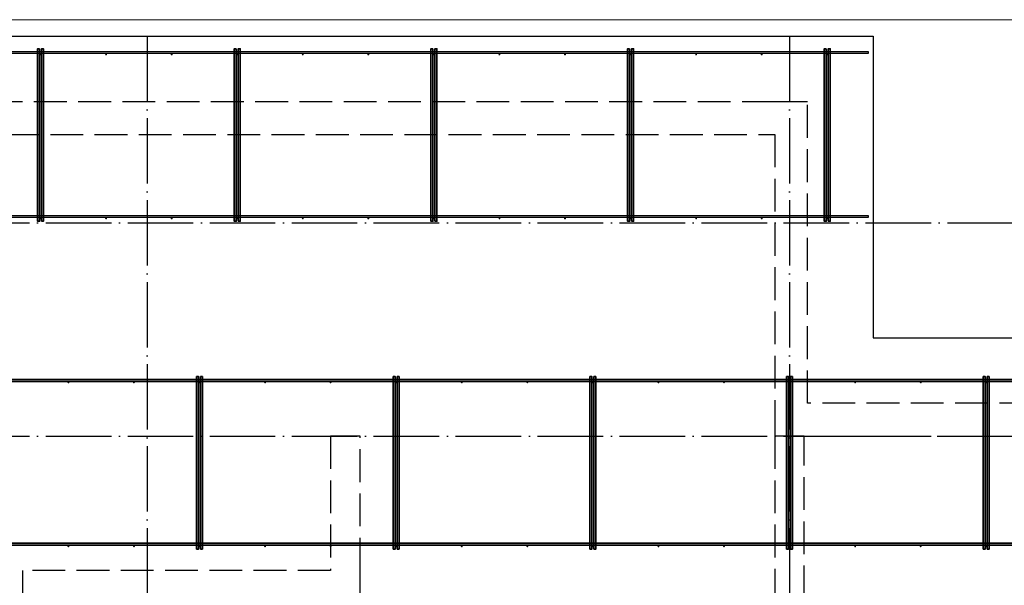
# Model space of a CAD drawing. Header units: millimetres. Extents: x 13527 to 139154, y -122592 to 61893.
# Tile 103 of 130: x 85043 to 91050, y 42990 to 46440. Entities that reach past the tile are written whole.
import ezdxf

# ---------------------------------------------------------------- set-up
doc = ezdxf.new("R2010")
doc.units = ezdxf.units.MM
for name, pattern in [('______11', [500, 400, -50, 0, -50]), ('______2', [270, 200, -70]), ('______5', [1100, 800, -100, 100, -100])]:
    doc.linetypes.add(name, pattern=pattern)
for name, color, linetype, lineweight in [('Standard', 7, 'Continuous', 25), ('Стена_ общее', 7, 'Continuous', 35), ('Фундамент_ общее', 7, 'Continuous', 35)]:
    doc.layers.add(name, color=color, linetype=linetype, lineweight=lineweight)
doc.layers.add('Арм.стержн. Фиксатор', color=7, linetype='Continuous', lineweight=35, true_color=0x501e0f)
doc.layers.add('Осевая линия_ общее', color=7, linetype='______5', lineweight=13, true_color=0xa0a0a0)

# ---------------------------------------------------------------- blocks, each defined once
blk = doc.blocks.new('СЛОЖНЫЙ_ОБЪЕКТ_0')
at = {"layer": 'Стена_ общее', "color": 9, "linetype": '______2', "lineweight": -3, "true_color": 0xc7c7c7, "transparency": 33554687}
for p, q in [((89650, 45940), (81790, 45940)), ((89850, 45940), (89650, 45940)), ((89850, 44100), (89850, 45940)), ((81990, 45740), (89650, 45740)), ((89650, 45740), (89650, 44100)), ((89650, 44100), (89650, 43900)), ((102830, 44100), (89850, 44100)), ((86940, 43900), (86940, 43080)), ((87120, 43900), (86940, 43900)), ((87120, 43080), (87120, 43900)), ((89650, 43900), (89650, 39000)), ((89830, 43900), (89650, 43900)), ((89830, 38320), (89830, 43900)), ((89830, 43900), (96240, 43900)), ((85060, 43080), (85060, 42900)), ((86940, 43080), (85060, 43080)), ((87120, 42900), (87120, 43080))]:
    blk.add_line(p, q, dxfattribs=at)

msp = doc.modelspace()

# ---------------------------------------------------------------- hatches: boundary and pattern name
at = {"layer": 'Арм.стержн. Фиксатор', "linetype": 'Continuous', "lineweight": 35, "transparency": 33554687}
for points in [[(85176, 46228), (85175.5, 46230.3), (85174.2, 46232.2), (85172.3, 46233.5), (85170, 46234), (85167.7, 46233.5), (85165.8, 46232.2), (85164.5, 46230.3), (85164, 46228), (85164.5, 46225.7), (85165.8, 46223.8), (85167.7, 46222.5), (85170, 46222), (85172.3, 46222.5), (85174.2, 46223.8), (85175.5, 46225.7)], [(85576, 46228), (85575.5, 46230.3), (85574.2, 46232.2), (85572.3, 46233.5), (85570, 46234), (85567.7, 46233.5), (85565.8, 46232.2), (85564.5, 46230.3), (85564, 46228), (85564.5, 46225.7), (85565.8, 46223.8), (85567.7, 46222.5), (85570, 46222), (85572.3, 46222.5), (85574.2, 46223.8), (85575.5, 46225.7)], [(85976, 46228), (85975.5, 46230.3), (85974.2, 46232.2), (85972.3, 46233.5), (85970, 46234), (85967.7, 46233.5), (85965.8, 46232.2), (85964.5, 46230.3), (85964, 46228), (85964.5, 46225.7), (85965.8, 46223.8), (85967.7, 46222.5), (85970, 46222), (85972.3, 46222.5), (85974.2, 46223.8), (85975.5, 46225.7)], [(86376, 46228), (86375.5, 46230.3), (86374.2, 46232.2), (86372.3, 46233.5), (86370, 46234), (86367.7, 46233.5), (86365.8, 46232.2), (86364.5, 46230.3), (86364, 46228), (86364.5, 46225.7), (86365.8, 46223.8), (86367.7, 46222.5), (86370, 46222), (86372.3, 46222.5), (86374.2, 46223.8), (86375.5, 46225.7)], [(86776, 46228), (86775.5, 46230.3), (86774.2, 46232.2), (86772.3, 46233.5), (86770, 46234), (86767.7, 46233.5), (86765.8, 46232.2), (86764.5, 46230.3), (86764, 46228), (86764.5, 46225.7), (86765.8, 46223.8), (86767.7, 46222.5), (86770, 46222), (86772.3, 46222.5), (86774.2, 46223.8), (86775.5, 46225.7)], [(87176, 46228), (87175.5, 46230.3), (87174.2, 46232.2), (87172.3, 46233.5), (87170, 46234), (87167.7, 46233.5), (87165.8, 46232.2), (87164.5, 46230.3), (87164, 46228), (87164.5, 46225.7), (87165.8, 46223.8), (87167.7, 46222.5), (87170, 46222), (87172.3, 46222.5), (87174.2, 46223.8), (87175.5, 46225.7)], [(87576, 46228), (87575.5, 46230.3), (87574.2, 46232.2), (87572.3, 46233.5), (87570, 46234), (87567.7, 46233.5), (87565.8, 46232.2), (87564.5, 46230.3), (87564, 46228), (87564.5, 46225.7), (87565.8, 46223.8), (87567.7, 46222.5), (87570, 46222), (87572.3, 46222.5), (87574.2, 46223.8), (87575.5, 46225.7)], [(87976, 46228), (87975.5, 46230.3), (87974.2, 46232.2), (87972.3, 46233.5), (87970, 46234), (87967.7, 46233.5), (87965.8, 46232.2), (87964.5, 46230.3), (87964, 46228), (87964.5, 46225.7), (87965.8, 46223.8), (87967.7, 46222.5), (87970, 46222), (87972.3, 46222.5), (87974.2, 46223.8), (87975.5, 46225.7)], [(88376, 46228), (88375.5, 46230.3), (88374.2, 46232.2), (88372.3, 46233.5), (88370, 46234), (88367.7, 46233.5), (88365.8, 46232.2), (88364.5, 46230.3), (88364, 46228), (88364.5, 46225.7), (88365.8, 46223.8), (88367.7, 46222.5), (88370, 46222), (88372.3, 46222.5), (88374.2, 46223.8), (88375.5, 46225.7)], [(88776, 46228), (88775.5, 46230.3), (88774.2, 46232.2), (88772.3, 46233.5), (88770, 46234), (88767.7, 46233.5), (88765.8, 46232.2), (88764.5, 46230.3), (88764, 46228), (88764.5, 46225.7), (88765.8, 46223.8), (88767.7, 46222.5), (88770, 46222), (88772.3, 46222.5), (88774.2, 46223.8), (88775.5, 46225.7)], [(89176, 46228), (89175.5, 46230.3), (89174.2, 46232.2), (89172.3, 46233.5), (89170, 46234), (89167.7, 46233.5), (89165.8, 46232.2), (89164.5, 46230.3), (89164, 46228), (89164.5, 46225.7), (89165.8, 46223.8), (89167.7, 46222.5), (89170, 46222), (89172.3, 46222.5), (89174.2, 46223.8), (89175.5, 46225.7)], [(89576, 46228), (89575.5, 46230.3), (89574.2, 46232.2), (89572.3, 46233.5), (89570, 46234), (89567.7, 46233.5), (89565.8, 46232.2), (89564.5, 46230.3), (89564, 46228), (89564.5, 46225.7), (89565.8, 46223.8), (89567.7, 46222.5), (89570, 46222), (89572.3, 46222.5), (89574.2, 46223.8), (89575.5, 46225.7)], [(89976, 46228), (89975.5, 46230.3), (89974.2, 46232.2), (89972.3, 46233.5), (89970, 46234), (89967.7, 46233.5), (89965.8, 46232.2), (89964.5, 46230.3), (89964, 46228), (89964.5, 46225.7), (89965.8, 46223.8), (89967.7, 46222.5), (89970, 46222), (89972.3, 46222.5), (89974.2, 46223.8), (89975.5, 46225.7)], [(85176, 45228), (85175.5, 45230.3), (85174.2, 45232.2), (85172.3, 45233.5), (85170, 45234), (85167.7, 45233.5), (85165.8, 45232.2), (85164.5, 45230.3), (85164, 45228), (85164.5, 45225.7), (85165.8, 45223.8), (85167.7, 45222.5), (85170, 45222), (85172.3, 45222.5), (85174.2, 45223.8), (85175.5, 45225.7)], [(85576, 45228), (85575.5, 45230.3), (85574.2, 45232.2), (85572.3, 45233.5), (85570, 45234), (85567.7, 45233.5), (85565.8, 45232.2), (85564.5, 45230.3), (85564, 45228), (85564.5, 45225.7), (85565.8, 45223.8), (85567.7, 45222.5), (85570, 45222), (85572.3, 45222.5), (85574.2, 45223.8), (85575.5, 45225.7)], [(85976, 45228), (85975.5, 45230.3), (85974.2, 45232.2), (85972.3, 45233.5), (85970, 45234), (85967.7, 45233.5), (85965.8, 45232.2), (85964.5, 45230.3), (85964, 45228), (85964.5, 45225.7), (85965.8, 45223.8), (85967.7, 45222.5), (85970, 45222), (85972.3, 45222.5), (85974.2, 45223.8), (85975.5, 45225.7)], [(86376, 45228), (86375.5, 45230.3), (86374.2, 45232.2), (86372.3, 45233.5), (86370, 45234), (86367.7, 45233.5), (86365.8, 45232.2), (86364.5, 45230.3), (86364, 45228), (86364.5, 45225.7), (86365.8, 45223.8), (86367.7, 45222.5), (86370, 45222), (86372.3, 45222.5), (86374.2, 45223.8), (86375.5, 45225.7)], [(86776, 45228), (86775.5, 45230.3), (86774.2, 45232.2), (86772.3, 45233.5), (86770, 45234), (86767.7, 45233.5), (86765.8, 45232.2), (86764.5, 45230.3), (86764, 45228), (86764.5, 45225.7), (86765.8, 45223.8), (86767.7, 45222.5), (86770, 45222), (86772.3, 45222.5), (86774.2, 45223.8), (86775.5, 45225.7)], [(87176, 45228), (87175.5, 45230.3), (87174.2, 45232.2), (87172.3, 45233.5), (87170, 45234), (87167.7, 45233.5), (87165.8, 45232.2), (87164.5, 45230.3), (87164, 45228), (87164.5, 45225.7), (87165.8, 45223.8), (87167.7, 45222.5), (87170, 45222), (87172.3, 45222.5), (87174.2, 45223.8), (87175.5, 45225.7)], [(87576, 45228), (87575.5, 45230.3), (87574.2, 45232.2), (87572.3, 45233.5), (87570, 45234), (87567.7, 45233.5), (87565.8, 45232.2), (87564.5, 45230.3), (87564, 45228), (87564.5, 45225.7), (87565.8, 45223.8), (87567.7, 45222.5), (87570, 45222), (87572.3, 45222.5), (87574.2, 45223.8), (87575.5, 45225.7)], [(87976, 45228), (87975.5, 45230.3), (87974.2, 45232.2), (87972.3, 45233.5), (87970, 45234), (87967.7, 45233.5), (87965.8, 45232.2), (87964.5, 45230.3), (87964, 45228), (87964.5, 45225.7), (87965.8, 45223.8), (87967.7, 45222.5), (87970, 45222), (87972.3, 45222.5), (87974.2, 45223.8), (87975.5, 45225.7)], [(88376, 45228), (88375.5, 45230.3), (88374.2, 45232.2), (88372.3, 45233.5), (88370, 45234), (88367.7, 45233.5), (88365.8, 45232.2), (88364.5, 45230.3), (88364, 45228), (88364.5, 45225.7), (88365.8, 45223.8), (88367.7, 45222.5), (88370, 45222), (88372.3, 45222.5), (88374.2, 45223.8), (88375.5, 45225.7)], [(88776, 45228), (88775.5, 45230.3), (88774.2, 45232.2), (88772.3, 45233.5), (88770, 45234), (88767.7, 45233.5), (88765.8, 45232.2), (88764.5, 45230.3), (88764, 45228), (88764.5, 45225.7), (88765.8, 45223.8), (88767.7, 45222.5), (88770, 45222), (88772.3, 45222.5), (88774.2, 45223.8), (88775.5, 45225.7)], [(89176, 45228), (89175.5, 45230.3), (89174.2, 45232.2), (89172.3, 45233.5), (89170, 45234), (89167.7, 45233.5), (89165.8, 45232.2), (89164.5, 45230.3), (89164, 45228), (89164.5, 45225.7), (89165.8, 45223.8), (89167.7, 45222.5), (89170, 45222), (89172.3, 45222.5), (89174.2, 45223.8), (89175.5, 45225.7)], [(89576, 45228), (89575.5, 45230.3), (89574.2, 45232.2), (89572.3, 45233.5), (89570, 45234), (89567.7, 45233.5), (89565.8, 45232.2), (89564.5, 45230.3), (89564, 45228), (89564.5, 45225.7), (89565.8, 45223.8), (89567.7, 45222.5), (89570, 45222), (89572.3, 45222.5), (89574.2, 45223.8), (89575.5, 45225.7)], [(89976, 45228), (89975.5, 45230.3), (89974.2, 45232.2), (89972.3, 45233.5), (89970, 45234), (89967.7, 45233.5), (89965.8, 45232.2), (89964.5, 45230.3), (89964, 45228), (89964.5, 45225.7), (89965.8, 45223.8), (89967.7, 45222.5), (89970, 45222), (89972.3, 45222.5), (89974.2, 45223.8), (89975.5, 45225.7)], [(85346, 44228), (85345.5, 44230.3), (85344.2, 44232.2), (85342.3, 44233.5), (85340, 44234), (85337.7, 44233.5), (85335.8, 44232.2), (85334.5, 44230.3), (85334, 44228), (85334.5, 44225.7), (85335.8, 44223.8), (85337.7, 44222.5), (85340, 44222), (85342.3, 44222.5), (85344.2, 44223.8), (85345.5, 44225.7)], [(85746, 44228), (85745.5, 44230.3), (85744.2, 44232.2), (85742.3, 44233.5), (85740, 44234), (85737.7, 44233.5), (85735.8, 44232.2), (85734.5, 44230.3), (85734, 44228), (85734.5, 44225.7), (85735.8, 44223.8), (85737.7, 44222.5), (85740, 44222), (85742.3, 44222.5), (85744.2, 44223.8), (85745.5, 44225.7)], [(86146, 44228), (86145.5, 44230.3), (86144.2, 44232.2), (86142.3, 44233.5), (86140, 44234), (86137.7, 44233.5), (86135.8, 44232.2), (86134.5, 44230.3), (86134, 44228), (86134.5, 44225.7), (86135.8, 44223.8), (86137.7, 44222.5), (86140, 44222), (86142.3, 44222.5), (86144.2, 44223.8), (86145.5, 44225.7)], [(86546, 44228), (86545.5, 44230.3), (86544.2, 44232.2), (86542.3, 44233.5), (86540, 44234), (86537.7, 44233.5), (86535.8, 44232.2), (86534.5, 44230.3), (86534, 44228), (86534.5, 44225.7), (86535.8, 44223.8), (86537.7, 44222.5), (86540, 44222), (86542.3, 44222.5), (86544.2, 44223.8), (86545.5, 44225.7)], [(86946, 44228), (86945.5, 44230.3), (86944.2, 44232.2), (86942.3, 44233.5), (86940, 44234), (86937.7, 44233.5), (86935.8, 44232.2), (86934.5, 44230.3), (86934, 44228), (86934.5, 44225.7), (86935.8, 44223.8), (86937.7, 44222.5), (86940, 44222), (86942.3, 44222.5), (86944.2, 44223.8), (86945.5, 44225.7)], [(87346, 44228), (87345.5, 44230.3), (87344.2, 44232.2), (87342.3, 44233.5), (87340, 44234), (87337.7, 44233.5), (87335.8, 44232.2), (87334.5, 44230.3), (87334, 44228), (87334.5, 44225.7), (87335.8, 44223.8), (87337.7, 44222.5), (87340, 44222), (87342.3, 44222.5), (87344.2, 44223.8), (87345.5, 44225.7)], [(87746, 44228), (87745.5, 44230.3), (87744.2, 44232.2), (87742.3, 44233.5), (87740, 44234), (87737.7, 44233.5), (87735.8, 44232.2), (87734.5, 44230.3), (87734, 44228), (87734.5, 44225.7), (87735.8, 44223.8), (87737.7, 44222.5), (87740, 44222), (87742.3, 44222.5), (87744.2, 44223.8), (87745.5, 44225.7)], [(88146, 44228), (88145.5, 44230.3), (88144.2, 44232.2), (88142.3, 44233.5), (88140, 44234), (88137.7, 44233.5), (88135.8, 44232.2), (88134.5, 44230.3), (88134, 44228), (88134.5, 44225.7), (88135.8, 44223.8), (88137.7, 44222.5), (88140, 44222), (88142.3, 44222.5), (88144.2, 44223.8), (88145.5, 44225.7)], [(88546, 44228), (88545.5, 44230.3), (88544.2, 44232.2), (88542.3, 44233.5), (88540, 44234), (88537.7, 44233.5), (88535.8, 44232.2), (88534.5, 44230.3), (88534, 44228), (88534.5, 44225.7), (88535.8, 44223.8), (88537.7, 44222.5), (88540, 44222), (88542.3, 44222.5), (88544.2, 44223.8), (88545.5, 44225.7)], [(88946, 44228), (88945.5, 44230.3), (88944.2, 44232.2), (88942.3, 44233.5), (88940, 44234), (88937.7, 44233.5), (88935.8, 44232.2), (88934.5, 44230.3), (88934, 44228), (88934.5, 44225.7), (88935.8, 44223.8), (88937.7, 44222.5), (88940, 44222), (88942.3, 44222.5), (88944.2, 44223.8), (88945.5, 44225.7)], [(89346, 44228), (89345.5, 44230.3), (89344.2, 44232.2), (89342.3, 44233.5), (89340, 44234), (89337.7, 44233.5), (89335.8, 44232.2), (89334.5, 44230.3), (89334, 44228), (89334.5, 44225.7), (89335.8, 44223.8), (89337.7, 44222.5), (89340, 44222), (89342.3, 44222.5), (89344.2, 44223.8), (89345.5, 44225.7)], [(89746, 44228), (89745.5, 44230.3), (89744.2, 44232.2), (89742.3, 44233.5), (89740, 44234), (89737.7, 44233.5), (89735.8, 44232.2), (89734.5, 44230.3), (89734, 44228), (89734.5, 44225.7), (89735.8, 44223.8), (89737.7, 44222.5), (89740, 44222), (89742.3, 44222.5), (89744.2, 44223.8), (89745.5, 44225.7)], [(90146, 44228), (90145.5, 44230.3), (90144.2, 44232.2), (90142.3, 44233.5), (90140, 44234), (90137.7, 44233.5), (90135.8, 44232.2), (90134.5, 44230.3), (90134, 44228), (90134.5, 44225.7), (90135.8, 44223.8), (90137.7, 44222.5), (90140, 44222), (90142.3, 44222.5), (90144.2, 44223.8), (90145.5, 44225.7)], [(90546, 44228), (90545.5, 44230.3), (90544.2, 44232.2), (90542.3, 44233.5), (90540, 44234), (90537.7, 44233.5), (90535.8, 44232.2), (90534.5, 44230.3), (90534, 44228), (90534.5, 44225.7), (90535.8, 44223.8), (90537.7, 44222.5), (90540, 44222), (90542.3, 44222.5), (90544.2, 44223.8), (90545.5, 44225.7)], [(90946, 44228), (90945.5, 44230.3), (90944.2, 44232.2), (90942.3, 44233.5), (90940, 44234), (90937.7, 44233.5), (90935.8, 44232.2), (90934.5, 44230.3), (90934, 44228), (90934.5, 44225.7), (90935.8, 44223.8), (90937.7, 44222.5), (90940, 44222), (90942.3, 44222.5), (90944.2, 44223.8), (90945.5, 44225.7)], [(85346, 43228), (85345.5, 43230.3), (85344.2, 43232.2), (85342.3, 43233.5), (85340, 43234), (85337.7, 43233.5), (85335.8, 43232.2), (85334.5, 43230.3), (85334, 43228), (85334.5, 43225.7), (85335.8, 43223.8), (85337.7, 43222.5), (85340, 43222), (85342.3, 43222.5), (85344.2, 43223.8), (85345.5, 43225.7)], [(85746, 43228), (85745.5, 43230.3), (85744.2, 43232.2), (85742.3, 43233.5), (85740, 43234), (85737.7, 43233.5), (85735.8, 43232.2), (85734.5, 43230.3), (85734, 43228), (85734.5, 43225.7), (85735.8, 43223.8), (85737.7, 43222.5), (85740, 43222), (85742.3, 43222.5), (85744.2, 43223.8), (85745.5, 43225.7)], [(86146, 43228), (86145.5, 43230.3), (86144.2, 43232.2), (86142.3, 43233.5), (86140, 43234), (86137.7, 43233.5), (86135.8, 43232.2), (86134.5, 43230.3), (86134, 43228), (86134.5, 43225.7), (86135.8, 43223.8), (86137.7, 43222.5), (86140, 43222), (86142.3, 43222.5), (86144.2, 43223.8), (86145.5, 43225.7)], [(86546, 43228), (86545.5, 43230.3), (86544.2, 43232.2), (86542.3, 43233.5), (86540, 43234), (86537.7, 43233.5), (86535.8, 43232.2), (86534.5, 43230.3), (86534, 43228), (86534.5, 43225.7), (86535.8, 43223.8), (86537.7, 43222.5), (86540, 43222), (86542.3, 43222.5), (86544.2, 43223.8), (86545.5, 43225.7)], [(86946, 43228), (86945.5, 43230.3), (86944.2, 43232.2), (86942.3, 43233.5), (86940, 43234), (86937.7, 43233.5), (86935.8, 43232.2), (86934.5, 43230.3), (86934, 43228), (86934.5, 43225.7), (86935.8, 43223.8), (86937.7, 43222.5), (86940, 43222), (86942.3, 43222.5), (86944.2, 43223.8), (86945.5, 43225.7)], [(87346, 43228), (87345.5, 43230.3), (87344.2, 43232.2), (87342.3, 43233.5), (87340, 43234), (87337.7, 43233.5), (87335.8, 43232.2), (87334.5, 43230.3), (87334, 43228), (87334.5, 43225.7), (87335.8, 43223.8), (87337.7, 43222.5), (87340, 43222), (87342.3, 43222.5), (87344.2, 43223.8), (87345.5, 43225.7)], [(87746, 43228), (87745.5, 43230.3), (87744.2, 43232.2), (87742.3, 43233.5), (87740, 43234), (87737.7, 43233.5), (87735.8, 43232.2), (87734.5, 43230.3), (87734, 43228), (87734.5, 43225.7), (87735.8, 43223.8), (87737.7, 43222.5), (87740, 43222), (87742.3, 43222.5), (87744.2, 43223.8), (87745.5, 43225.7)], [(88146, 43228), (88145.5, 43230.3), (88144.2, 43232.2), (88142.3, 43233.5), (88140, 43234), (88137.7, 43233.5), (88135.8, 43232.2), (88134.5, 43230.3), (88134, 43228), (88134.5, 43225.7), (88135.8, 43223.8), (88137.7, 43222.5), (88140, 43222), (88142.3, 43222.5), (88144.2, 43223.8), (88145.5, 43225.7)], [(88546, 43228), (88545.5, 43230.3), (88544.2, 43232.2), (88542.3, 43233.5), (88540, 43234), (88537.7, 43233.5), (88535.8, 43232.2), (88534.5, 43230.3), (88534, 43228), (88534.5, 43225.7), (88535.8, 43223.8), (88537.7, 43222.5), (88540, 43222), (88542.3, 43222.5), (88544.2, 43223.8), (88545.5, 43225.7)], [(88946, 43228), (88945.5, 43230.3), (88944.2, 43232.2), (88942.3, 43233.5), (88940, 43234), (88937.7, 43233.5), (88935.8, 43232.2), (88934.5, 43230.3), (88934, 43228), (88934.5, 43225.7), (88935.8, 43223.8), (88937.7, 43222.5), (88940, 43222), (88942.3, 43222.5), (88944.2, 43223.8), (88945.5, 43225.7)], [(89346, 43228), (89345.5, 43230.3), (89344.2, 43232.2), (89342.3, 43233.5), (89340, 43234), (89337.7, 43233.5), (89335.8, 43232.2), (89334.5, 43230.3), (89334, 43228), (89334.5, 43225.7), (89335.8, 43223.8), (89337.7, 43222.5), (89340, 43222), (89342.3, 43222.5), (89344.2, 43223.8), (89345.5, 43225.7)], [(89746, 43228), (89745.5, 43230.3), (89744.2, 43232.2), (89742.3, 43233.5), (89740, 43234), (89737.7, 43233.5), (89735.8, 43232.2), (89734.5, 43230.3), (89734, 43228), (89734.5, 43225.7), (89735.8, 43223.8), (89737.7, 43222.5), (89740, 43222), (89742.3, 43222.5), (89744.2, 43223.8), (89745.5, 43225.7)], [(90146, 43228), (90145.5, 43230.3), (90144.2, 43232.2), (90142.3, 43233.5), (90140, 43234), (90137.7, 43233.5), (90135.8, 43232.2), (90134.5, 43230.3), (90134, 43228), (90134.5, 43225.7), (90135.8, 43223.8), (90137.7, 43222.5), (90140, 43222), (90142.3, 43222.5), (90144.2, 43223.8), (90145.5, 43225.7)], [(90546, 43228), (90545.5, 43230.3), (90544.2, 43232.2), (90542.3, 43233.5), (90540, 43234), (90537.7, 43233.5), (90535.8, 43232.2), (90534.5, 43230.3), (90534, 43228), (90534.5, 43225.7), (90535.8, 43223.8), (90537.7, 43222.5), (90540, 43222), (90542.3, 43222.5), (90544.2, 43223.8), (90545.5, 43225.7)], [(90946, 43228), (90945.5, 43230.3), (90944.2, 43232.2), (90942.3, 43233.5), (90940, 43234), (90937.7, 43233.5), (90935.8, 43232.2), (90934.5, 43230.3), (90934, 43228), (90934.5, 43225.7), (90935.8, 43223.8), (90937.7, 43222.5), (90940, 43222), (90942.3, 43222.5), (90944.2, 43223.8), (90945.5, 43225.7)]]:
    msp.add_hatch(color=34, dxfattribs=at).paths.add_polyline_path(points)

# ---------------------------------------------------------------- linework, layer by layer
at = {"layer": 'Standard', "color": 7, "linetype": 'Continuous', "lineweight": 13, "transparency": 33554687}
msp.add_lwpolyline([(75100, 29250), (117980, 29250), (117980, 46440), (75100, 46440), (75100, 29250)], dxfattribs=at)
at = {"layer": 'Арм.стержн. Фиксатор', "color": 34, "linetype": 'Continuous', "lineweight": 35, "transparency": 33554687}
for points in [[(85164, 46262.9), (85164, 45210.8), (85152, 45210.8), (85152, 46262.9), (85164, 46262.9)], [(85176, 45211.1), (85176, 46263.1), (85188, 46263.1), (85188, 45211.1), (85176, 45211.1)], [(86364, 46262.9), (86364, 45210.8), (86352, 45210.8), (86352, 46262.9), (86364, 46262.9)], [(86376, 45211.1), (86376, 46263.1), (86388, 46263.1), (86388, 45211.1), (86376, 45211.1)], [(87564, 46262.9), (87564, 45210.8), (87552, 45210.8), (87552, 46262.9), (87564, 46262.9)], [(87576, 45211.1), (87576, 46263.1), (87588, 46263.1), (87588, 45211.1), (87576, 45211.1)], [(88764, 46262.9), (88764, 45210.8), (88752, 45210.8), (88752, 46262.9), (88764, 46262.9)], [(88776, 45211.1), (88776, 46263.1), (88788, 46263.1), (88788, 45211.1), (88776, 45211.1)], [(89964, 46262.9), (89964, 45210.8), (89952, 45210.8), (89952, 46262.9), (89964, 46262.9)], [(89976, 45211.1), (89976, 46263.1), (89988, 46263.1), (89988, 45211.1), (89976, 45211.1)], [(75230, 44246), (117850, 44246), (117850, 44234), (75230, 44234), (75230, 44246)], [(75230, 44246), (117850, 44246), (117850, 44234), (75230, 44234), (75230, 44246)], [(86122, 43211.1), (86122, 44263.1), (86134, 44263.1), (86134, 43211.1), (86122, 43211.1)], [(86158, 44262.9), (86158, 43210.8), (86146, 43210.8), (86146, 44262.9), (86158, 44262.9)], [(87322, 43211.1), (87322, 44263.1), (87334, 44263.1), (87334, 43211.1), (87322, 43211.1)], [(87358, 44262.9), (87358, 43210.8), (87346, 43210.8), (87346, 44262.9), (87358, 44262.9)], [(88522, 43211.1), (88522, 44263.1), (88534, 44263.1), (88534, 43211.1), (88522, 43211.1)], [(88558, 44262.9), (88558, 43210.8), (88546, 43210.8), (88546, 44262.9), (88558, 44262.9)], [(89722, 43211.1), (89722, 44263.1), (89734, 44263.1), (89734, 43211.1), (89722, 43211.1)], [(89758, 44262.9), (89758, 43210.8), (89746, 43210.8), (89746, 44262.9), (89758, 44262.9)], [(90922, 43211.1), (90922, 44263.1), (90934, 44263.1), (90934, 43211.1), (90922, 43211.1)], [(90958, 44262.9), (90958, 43210.8), (90946, 43210.8), (90946, 44262.9), (90958, 44262.9)], [(75230, 43246), (117850, 43246), (117850, 43234), (75230, 43234), (75230, 43246)], [(75230, 43246), (117850, 43246), (117850, 43234), (75230, 43234), (75230, 43246)]]:
    msp.add_lwpolyline(points, dxfattribs=at)
at = {"layer": 'Арм.стержн. Фиксатор', "color": 34, "linetype": 'Continuous', "lineweight": 25, "transparency": 33554687}
for points in [[(83284.3, 46246), (90220, 46246), (90220, 46234), (83284.3, 46234), (83284.3, 46246)], [(83284.3, 46246), (90220, 46246), (90220, 46234), (83284.3, 46234), (83284.3, 46246)], [(83284.3, 45246), (90220, 45246), (90220, 45234), (83284.3, 45234), (83284.3, 45246)], [(83284.3, 45246), (90220, 45246), (90220, 45234), (83284.3, 45234), (83284.3, 45246)]]:
    msp.add_lwpolyline(points, dxfattribs=at)
at = {"layer": 'Осевая линия_ общее', "color": 253, "linetype": '______11', "lineweight": -3, "true_color": 0xa0a0a0, "transparency": 33554687}
for p, q in [((85820, 46340), (85820, 28122.1)), ((89740, 46340), (89740, 28122.1)), ((75200, 45200), (119325.4, 45200)), ((75200, 43900), (119325.4, 43900))]:
    msp.add_line(p, q, dxfattribs=at)
at = {"layer": 'Фундамент_ общее', "color": 7, "lineweight": 25, "transparency": 33554687}
for p, q in [((81390, 46340), (90250, 46340)), ((90250, 46340), (90250, 44500)), ((90250, 44500), (102430, 44500))]:
    msp.add_line(p, q, dxfattribs=at)
at = {"layer": 'Фундамент_ общее', "color": 7, "linetype": 'Continuous', "lineweight": 25, "transparency": 33554687}
for p, q in [((81390, 46340), (90250, 46340)), ((90250, 46340), (90250, 44500)), ((90250, 44500), (102430, 44500))]:
    msp.add_line(p, q, dxfattribs=at)

# ---------------------------------------------------------------- block references
at = {"layer": 'Стена_ общее', "color": 9, "linetype": '______2', "lineweight": -3, "true_color": 0xc7c7c7, "transparency": 33554687}
msp.add_blockref('СЛОЖНЫЙ_ОБЪЕКТ_0', (0, 0), dxfattribs=at)

doc.saveas('drawing.dxf')
